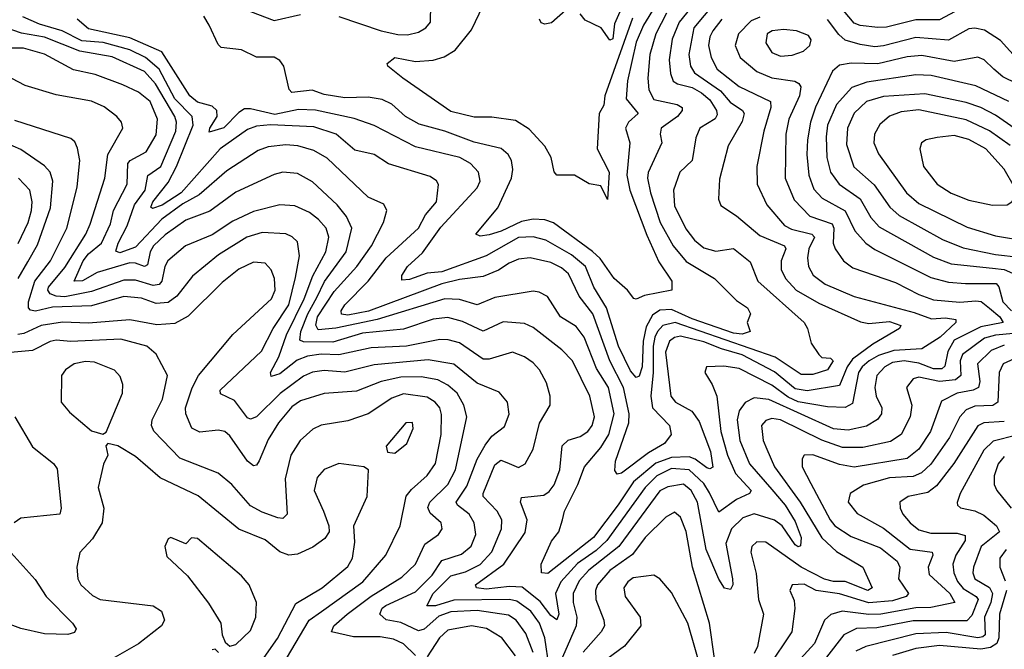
# Model space of a CAD drawing. Extents: x 1246230 to 1426786, y 660032 to 763141.
# Tile 131 of 256: x 1280491 to 1283835, y 702966 to 705103. Entities that reach past the tile are written whole.
import ezdxf

# ---------------------------------------------------------------- set-up
doc = ezdxf.new("R2010")
doc.units = 0

msp = doc.modelspace()

# ---------------------------------------------------------------- linework, layer by layer
at = {"layer": '0CON10XD'}
for points in [[(1282791.3, 705168.7), (1282730.9, 705095), (1282706.9, 705036.9), (1282696.4, 704966.4), (1282700.8, 704920.8), (1282710, 704895), (1282724.9, 704884.9), (1282775, 704872.7), (1282806.4, 704855), (1282835, 704831.3), (1282857.2, 704795), (1282859.3, 704780.7), (1282853, 704767), (1282801.2, 704735), (1282787.5, 704702.5), (1282775, 704625.7), (1282733.1, 704585), (1282711.1, 704525), (1282715, 704471.4), (1282753.2, 704393.2), (1282783.3, 704355), (1282815, 704328.3), (1282855, 704317.4), (1282915, 704326.2), (1282971.7, 704281.7), (1282997.6, 704215), (1283155.5, 704075), (1283166.5, 704055), (1283178.7, 704005), (1283205, 703966.2), (1283215, 703956.2), (1283245, 703954.2), (1283254.2, 703945), (1283235, 703914), (1283185, 703898.7), (1283145, 703898.2), (1283057, 703957), (1282716.9, 704075), (1282675, 704064.5), (1282656.8, 704045), (1282648.3, 704025), (1282642, 703995), (1282642.4, 703905), (1282634.6, 703824.6), (1282640.4, 703785), (1282698.4, 703725), (1282703.2, 703695), (1282681.5, 703665), (1282626.9, 703633.1), (1282535, 703563.3), (1282519.8, 703559.8), (1282512.4, 703572.4), (1282514.8, 703605), (1282560, 703735), (1282561.2, 703765), (1282541.5, 703855), (1282494.9, 703945), (1282437.4, 704105), (1282391.3, 704165), (1282355, 704240.4), (1282330.9, 704260.9), (1282295, 704278.5), (1282225, 704294.3), (1282185, 704290.2), (1282153.9, 704276.1), (1282117.2, 704252.8), (1282065, 704231.7), (1281985, 704221.7), (1281925, 704206.8), (1281676.3, 704113.7), (1281605, 704099.6), (1281583.7, 704103.7), (1281582.9, 704115), (1281595, 704134.7), (1281675, 704215.2), (1281736.1, 704295), (1281845.7, 704395), (1281868.9, 704441.1), (1281906.7, 704485), (1281913.2, 704543.2), (1281906.6, 704556.6), (1281885, 704570.9), (1281743.3, 704613.3), (1281695, 704645.8), (1281629.8, 704659.8), (1281566.2, 704715), (1281490.1, 704739.9), (1281343.3, 704746.7), (1281295, 704741.2), (1281265, 704730.9), (1281172.3, 704665), (1281039.9, 704515), (1280975, 704473.8), (1280942.6, 704462.6), (1280937, 704467), (1280943.3, 704485), (1280995, 704550.2), (1281023.6, 704605), (1281079.9, 704745), (1281076.9, 704775), (1281018, 704835), (1280964.7, 704935), (1280918.7, 704975), (1280865, 705000.4), (1280775, 705025.9), (1280701.7, 705031.7), (1280635.1, 705065.1), (1280558.5, 705088.5), (1280502.4, 705112.4)], [(1282550.4, 705179.6), (1282511.3, 705088.7), (1282505, 705038.6), (1282495, 705034), (1282465.6, 705075.6), (1282411.7, 705101.7), (1282395, 705122.5)], [(1282850.5, 705159.5), (1282780.7, 705075), (1282763.5, 704985), (1282769.7, 704945), (1282782.6, 704922.6), (1282871.2, 704861.2), (1282903.4, 704823.4), (1282945.4, 704795.4), (1282951.6, 704785), (1282945, 704757.5), (1282897.2, 704675), (1282868.2, 704561.8), (1282864.3, 704494.3), (1282872.2, 704472.2), (1282925, 704437.7), (1283005, 704370), (1283088.5, 704335), (1283093.5, 704325), (1283077, 704285), (1283076.8, 704255), (1283092.3, 704225), (1283128.6, 704185), (1283205, 704141), (1283347.1, 704077.1), (1283375, 704072), (1283445, 704078.4), (1283483.6, 704065), (1283478.5, 704055), (1283388.2, 704001.8), (1283319.4, 703950.6), (1283300.9, 703925), (1283275, 703860.9), (1283165, 703842.8), (1283125, 703849.7), (1283055, 703907.6), (1282945.2, 703965), (1282875, 703986.1), (1282815, 704009.1), (1282735, 704028.6), (1282715, 704024.1), (1282698.2, 704011.8), (1282684.9, 703975), (1282702.3, 703825), (1282717.9, 703805), (1282773.9, 703773.9), (1282798.9, 703738.9), (1282837.2, 703637.2), (1282845, 703583.8), (1282835, 703578.3), (1282825, 703581.7), (1282785, 703611.8), (1282765, 703618.7), (1282705, 703617.4), (1282652, 703598), (1282575.2, 703534.8), (1282524, 703456), (1282439.6, 703345), (1282285, 703223.2), (1282262.9, 703225), (1282262.5, 703255), (1282297.6, 703332.4), (1282322.2, 703365), (1282334.7, 703405.3), (1282341.9, 703435), (1282387.1, 703525), (1282409.4, 703585), (1282465, 703651), (1282492.4, 703695), (1282509.9, 703765), (1282491, 703855), (1282449.5, 703919.5), (1282408.1, 704025), (1282381.4, 704061.4), (1282328.2, 704095), (1282283.1, 704163.1), (1282255, 704178.5), (1282235, 704181.3), (1282105, 704160.4), (1282045, 704134.8), (1281985, 704153.8), (1281935, 704155.9), (1281705.1, 704084.9), (1281565, 704056.3), (1281505, 704050.8), (1281496.6, 704066.6), (1281502.2, 704095), (1281559.2, 704180.8), (1281636.3, 704265), (1281686, 704335), (1281726.9, 704415), (1281737.8, 704455), (1281727.3, 704477.3), (1281675, 704500.4), (1281535, 704632.9), (1281489.6, 704659.6), (1281435.2, 704674.8), (1281395, 704678.3), (1281335, 704671.6), (1281300.7, 704659.3), (1281195, 704590.2), (1281100.9, 704509.1), (1281045, 704477.8), (1280974, 704426), (1280885, 704330.9), (1280831.7, 704311.7), (1280817.3, 704317.3), (1280825.5, 704345), (1280856.7, 704403.3), (1280880.9, 704475), (1280917.1, 704525), (1280925.9, 704574.1), (1280970.5, 704605), (1281021.7, 704725), (1281023.9, 704755), (1281018.1, 704775), (1280952.7, 704885), (1280915, 704927.5), (1280805, 704976.6), (1280695, 704995.9), (1280575, 705044.2), (1280497.6, 705057.6), (1280435, 705079.2)], [(1282649.3, 705149.3), (1282609.6, 705085), (1282585, 705027.2), (1282555.6, 704895.6), (1282550.4, 704835), (1282591.3, 704785), (1282558.9, 704755), (1282548.4, 704735), (1282562.7, 704685), (1282552.9, 704575), (1282563, 704525), (1282621.5, 704371.5), (1282661.7, 704281.7), (1282705.4, 704215), (1282706.2, 704185), (1282613.3, 704166.7), (1282585, 704154.3), (1282577.1, 704157.1), (1282555.6, 704185), (1282510.5, 704225), (1282462.2, 704292.2), (1282436.7, 704316.7), (1282304.1, 704414.1), (1282275, 704423.8), (1282235, 704426.3), (1282195, 704417.9), (1282126, 704385), (1282085, 704373), (1282055, 704368.6), (1282040, 704375), (1282115.3, 704465), (1282161.2, 704565), (1282165.7, 704595), (1282160.8, 704625), (1282150, 704645), (1282125.9, 704665.9), (1282035, 704686.9), (1281934.8, 704725.2), (1281848.2, 704748.2), (1281801.4, 704775), (1281755, 704816.7), (1281722.1, 704832.1), (1281675, 704840.2), (1281595, 704837.9), (1281525, 704849.2), (1281483.9, 704863.9), (1281415, 704855.8), (1281406.5, 704866.5), (1281388.2, 704945), (1281374.3, 704965), (1281355, 704975.4), (1281295, 704975.7), (1281245, 705000.8), (1281175, 705008.6), (1281165, 705018.8), (1281134.4, 705085), (1281116, 705115)], [(1281575, 705113.9), (1281718.6, 705065), (1281775, 705052.4), (1281808.6, 705051.4), (1281845, 705060.4), (1281870.5, 705075), (1281886, 705095), (1281887.7, 705155)], [(1282572.1, 705107.9), (1282478.3, 704845), (1282475, 704812.5), (1282458.8, 704785), (1282452.3, 704665), (1282493.3, 704585), (1282487.5, 704492.5), (1282465, 704538.8), (1282425.6, 704545.6), (1282375.3, 704575.3), (1282315, 704575.8), (1282306.5, 704586.5), (1282296.5, 704635), (1282274.1, 704674.1), (1282221.5, 704731.5), (1282175, 704761.5), (1282095, 704772.1), (1282035, 704772.7), (1281955, 704791.8), (1281792, 704905), (1281741.2, 704945), (1281738.8, 704955), (1281765, 704975.3), (1281835, 704961.7), (1281895, 704966), (1281933.2, 704976.8), (1281970.1, 704999.9), (1282025, 705068.9), (1282065, 705151.9)], [(1282345, 705134.3), (1282297.4, 705092.6), (1282275, 705087.8), (1282262.6, 705092.6), (1282256.7, 705105)], [(1283685, 705140.6), (1283615, 705103), (1283535, 705103), (1283435, 705077.6), (1283405, 705076.7), (1283345, 705083.5), (1283325, 705091.3), (1283265, 705162.6)], [(1282875.3, 705105), (1282845.1, 705064.9), (1282834.8, 705045), (1282830.4, 705015), (1282839.6, 704975), (1282860.2, 704935), (1282935, 704876), (1283041.3, 704825), (1283042, 704805), (1283018.3, 704725), (1282994.7, 704605), (1282995.9, 704545), (1283028.9, 704475), (1283088.2, 704405), (1283111.7, 704391.7), (1283181.2, 704375), (1283190.5, 704365), (1283171.5, 704325), (1283167, 704295), (1283170.5, 704265), (1283186.3, 704236.3), (1283226.4, 704205), (1283325, 704163.2), (1283528.7, 704108.7), (1283587.5, 704087.5), (1283635, 704090.9), (1283670.6, 704085), (1283670, 704075), (1283616.7, 704025), (1283554.4, 703985.6), (1283460.2, 703979.8), (1283407.2, 703962.8), (1283375.9, 703945), (1283352.3, 703925), (1283339.6, 703905), (1283319.6, 703800.4), (1283295, 703787), (1283235, 703789), (1283135, 703805.7), (1283101.2, 703821.2), (1283045, 703862.2), (1282935, 703918.5), (1282882.8, 703927.2), (1282823.8, 703925), (1282818.1, 703905), (1282843.1, 703865), (1282858.8, 703825), (1282872.1, 703705), (1282894.9, 703624.9), (1282922.2, 703562.2), (1282975.3, 703505), (1282969.1, 703495), (1282925, 703474.8), (1282865, 703431.1), (1282833.4, 703496.6), (1282815, 703528.8), (1282764.6, 703575), (1282705, 703579.7), (1282655, 703554.2), (1282615.4, 703515), (1282485.1, 703335), (1282448.7, 703301.3), (1282385, 703257.6), (1282328.4, 703195), (1282310.5, 703155), (1282322.3, 703085), (1282315, 703066.4), (1282295, 703080.5), (1282258.4, 703128.4), (1282197.2, 703177.2), (1282155, 703179.3), (1282075, 703169.9), (1282042, 703175), (1282039.1, 703185), (1282135, 703254.5), (1282208.2, 703361.9), (1282214.8, 703405), (1282192, 703465), (1282195, 703480.8), (1282270.9, 703489.1), (1282289, 703501), (1282306.3, 703523.7), (1282325.2, 703575), (1282333.2, 703656.8), (1282353.9, 703676.1), (1282395, 703688.4), (1282420.4, 703705), (1282435, 703725.6), (1282443.2, 703755), (1282427.9, 703825), (1282368.4, 703945), (1282332.4, 703982.4), (1282235, 704057.8), (1282205, 704071.9), (1282132.8, 704077.2), (1282065, 704045.8), (1281995, 704078.8), (1281945, 704092.1), (1281895, 704086.8), (1281795, 704052.7), (1281655, 704038.6), (1281555, 704008.8), (1281455, 704009.3), (1281442.5, 704015), (1281446.4, 704045), (1281469.7, 704105), (1281499.8, 704160.2), (1281525.9, 704214.1), (1281599.8, 704315), (1281619.6, 704395), (1281601.2, 704435), (1281569.4, 704475), (1281485, 704552.9), (1281435, 704580.8), (1281385, 704585.8), (1281355, 704577.9), (1281225, 704517.6), (1281136.5, 704453.5), (1281055, 704423), (1280985, 704372.7), (1280945.2, 704335), (1280934.6, 704315), (1280925, 704271.2), (1280915.2, 704264.8), (1280885, 704276.9), (1280865, 704277.6), (1280754.8, 704245.2), (1280705, 704216.3), (1280676.7, 704215), (1280706.4, 704285), (1280725, 704308.4), (1280769.4, 704345), (1280799.8, 704410.2), (1280809.8, 704455), (1280856.3, 704545), (1280858.5, 704615), (1280866.1, 704625), (1280920.3, 704655), (1280955, 704712.2), (1280959.6, 704765), (1280934.3, 704825), (1280895, 704857.1), (1280841.9, 704881.9), (1280747.5, 704917.5), (1280673.4, 704933.4), (1280575, 704986.4), (1280503.9, 705006.1), (1280456.8, 705006.7)], [(1282687.2, 705125), (1282651.5, 705055), (1282631.5, 704985), (1282624.5, 704905), (1282628.3, 704865), (1282645, 704832.8), (1282724, 704815), (1282741.1, 704805), (1282740.4, 704795), (1282724.7, 704775), (1282669.6, 704735), (1282665.9, 704715), (1282672, 704685), (1282625.6, 704584.4), (1282623.6, 704565), (1282633.4, 704515), (1282665.9, 704415), (1282710.2, 704335), (1282755, 704282.5), (1282851.1, 704225), (1282925, 704150.4), (1282963.3, 704125), (1282973.1, 704105), (1282961.2, 704075), (1282971.9, 704045), (1282944.5, 704035.5), (1282915, 704039.1), (1282775, 704087.5), (1282705, 704119.2), (1282665, 704117.6), (1282640, 704100), (1282619.1, 704060.9), (1282608.2, 704011.8), (1282604.9, 703925.1), (1282595, 703892.9), (1282585, 703888), (1282565, 703911.1), (1282524.6, 703995), (1282484.4, 704125), (1282440.6, 704195), (1282412.3, 704265), (1282365.4, 704305.4), (1282277.5, 704355), (1282235, 704366.4), (1282185, 704364.2), (1282075, 704301.8), (1281925, 704247.6), (1281875, 704242.6), (1281815, 704220.7), (1281788.8, 704218.8), (1281789.3, 704235), (1281808.4, 704265), (1281858.8, 704311.2), (1281921.6, 704398.4), (1282045, 704532.1), (1282055.3, 704555.3), (1282048.9, 704585), (1282022.5, 704615), (1281985.5, 704635), (1281835, 704671.2), (1281695, 704744.3), (1281627.3, 704767.3), (1281495.7, 704795.7), (1281438.3, 704798.3), (1281358.2, 704781.7), (1281275, 704800.6), (1281255, 704800), (1281235, 704787.6), (1281185, 704736.6), (1281135, 704721.4), (1281136.8, 704735), (1281162.1, 704775), (1281160.3, 704795), (1281145, 704809.2), (1281095, 704823.7), (1281069, 704845), (1280973.6, 704993.6), (1280865, 705041.8), (1280725, 705072.1), (1280686.2, 705105)], [(1281275, 705130.8), (1281355, 705100.4), (1281445, 705120.8)], [(1283005, 705112.2), (1282975, 705099.6), (1282932.4, 705055), (1282921, 705015), (1282937.6, 704975), (1282995, 704927), (1283045, 704905.6), (1283124, 704894), (1283137, 704887), (1283143.4, 704875), (1283139, 704845), (1283103.7, 704765), (1283092.5, 704715), (1283090.9, 704565), (1283121.1, 704491.1), (1283175, 704436.5), (1283249.8, 704409.8), (1283256, 704395), (1283254, 704345), (1283260.8, 704325), (1283288.7, 704285), (1283320.5, 704260.5), (1283465, 704211.5), (1283545, 704170.2), (1283595, 704152.1), (1283684.3, 704144.3), (1283738.8, 704148.8), (1283756.1, 704146.1), (1283785, 704124.1), (1283819.2, 704095), (1283831.1, 704075), (1283755, 704060.3), (1283665, 704015.4), (1283643.1, 703976.9), (1283633.5, 703926.5), (1283622.6, 703917.4), (1283595, 703917.4), (1283545, 703936.9), (1283495, 703945.1), (1283455, 703939.9), (1283429.2, 703925), (1283402.4, 703895), (1283394.8, 703855), (1283400, 703825), (1283419.3, 703785), (1283417.7, 703765), (1283404.5, 703745.5), (1283367, 703723), (1283305, 703710.2), (1283255, 703714.3), (1283035, 703814.3), (1282985, 703819.5), (1282955, 703803.3), (1282935, 703775.4), (1282927.7, 703745), (1282936.8, 703675), (1282969.2, 703595), (1283045, 703508.7), (1283090.6, 703455), (1283125, 703399.2), (1283145.2, 703345), (1283143, 703317), (1283135, 703313.8), (1283125, 703320.8), (1283080.4, 703385), (1283054, 703404), (1282985, 703425.6), (1282947.4, 703412.6), (1282908.9, 703375), (1282889.4, 703325), (1282912.4, 703205), (1282913.5, 703185), (1282905, 703169.2), (1282885, 703172.9), (1282865, 703204.4), (1282822.4, 703305), (1282792.7, 703465), (1282771.2, 703505), (1282745, 703526.5), (1282692.1, 703517.9), (1282665, 703503.3), (1282526.4, 703315), (1282423.8, 703235), (1282391.2, 703198.8), (1282370.3, 703155), (1282371.3, 703125), (1282383.8, 703075), (1282381, 703045), (1282315.4, 702894.6)], [(1283885, 704962.2), (1283822.4, 705032.4), (1283767.5, 705067.5), (1283735, 705074.8), (1283715, 705072.6), (1283645, 705034), (1283535, 705042.7), (1283425, 705013.9), (1283395, 705011.5), (1283345, 705018.4), (1283294.2, 705034.2), (1283272.8, 705052.8), (1283234.3, 705104.3)], [(1283075, 704979), (1283115, 704982.7), (1283153.4, 704996.6), (1283174.4, 705015), (1283178.5, 705035), (1283169.5, 705049.5), (1283129.2, 705065), (1283085, 705070), (1283046.9, 705065), (1283030, 705055), (1283025.3, 705025), (1283045, 704991.6), (1283075, 704979)], [(1283925, 704863.2), (1283829.4, 704909.4), (1283799.4, 704935), (1283766.9, 704966.9), (1283745, 704975.8), (1283665, 704961), (1283555, 704981.4), (1283505, 704976.8), (1283405, 704952.9), (1283314.8, 704955.2), (1283275, 704949.3), (1283251.9, 704928.1), (1283193.5, 704806.5), (1283176.6, 704755), (1283166.2, 704695), (1283164.1, 704645), (1283171, 704575), (1283188.3, 704528.3), (1283216.8, 704496.8), (1283295, 704454.8), (1283326.8, 704386.8), (1283364.2, 704344.2), (1283395, 704323), (1283585, 704228.5), (1283645, 704212.2), (1283702.6, 704207.4), (1283807.4, 704207.4), (1283816, 704196), (1283830, 704145), (1283859.7, 704115)], [(1282289.4, 702905), (1282275.1, 703005.1), (1282255.9, 703055), (1282226.6, 703095), (1282179.2, 703129.2), (1282155, 703135.3), (1281965, 703132.5), (1281903.6, 703113.6), (1281873.4, 703113.4), (1281894.8, 703155), (1281955, 703215.2), (1282005, 703229.2), (1282055, 703254), (1282095, 703296.7), (1282127.6, 703375), (1282128.1, 703405), (1282112.3, 703435), (1282065, 703484.6), (1282065.3, 703495), (1282105, 703592.2), (1282125, 703607.9), (1282145, 703599.5), (1282185, 703582.8), (1282208.2, 703595), (1282234.7, 703645), (1282256.9, 703733.1), (1282292.9, 703795), (1282293.1, 703825), (1282280.2, 703870.2), (1282256.9, 703915), (1282235, 703938.5), (1282205, 703958.4), (1282165, 703974), (1282085, 703950.5), (1282065, 703950.5), (1281985, 704006), (1281946.7, 704016.7), (1281917.5, 704017.5), (1281805, 703994.9), (1281685, 703988.9), (1281575, 703965.6), (1281515, 703968.1), (1281468.6, 703961.4), (1281433.2, 703946.8), (1281375, 703900.4), (1281345, 703891.8), (1281343.4, 703905), (1281371.7, 703958.3), (1281396.9, 704033.1), (1281457.2, 704155), (1281486.5, 704233.5), (1281531.1, 704315), (1281541.2, 704365), (1281531.7, 704395), (1281506.4, 704425), (1281475, 704448.8), (1281425, 704471.8), (1281375, 704474.7), (1281285, 704452.2), (1281215, 704418.7), (1281145, 704373.1), (1281053.8, 704335), (1280994.3, 704285), (1280984.3, 704265.7), (1280974.1, 704215.9), (1280965, 704204), (1280945, 704200.4), (1280885, 704218.5), (1280845, 704219.3), (1280735, 704180.5), (1280645, 704162.8), (1280615, 704164.4), (1280595, 704172.9), (1280586.5, 704185), (1280588.9, 704195), (1280645, 704261.5), (1280715.6, 704375), (1280730.5, 704409.5), (1280779.8, 704565), (1280790.5, 704645), (1280840.9, 704735), (1280837.3, 704755), (1280821.5, 704775), (1280777.5, 704807.5), (1280735, 704826.8), (1280615, 704847.6), (1280510.3, 704880.3), (1280465, 704903.3)], [(1283850, 704825), (1283738.4, 704878.4), (1283586.8, 704913.2), (1283535, 704916.5), (1283368.6, 704891.4), (1283316.9, 704873.1), (1283264.7, 704815.3), (1283234.6, 704745), (1283229.6, 704705), (1283232.6, 704635), (1283245.2, 704585), (1283274.4, 704544.4), (1283345, 704494.8), (1283382, 704432), (1283409.7, 704399.7), (1283595, 704297.2), (1283654.9, 704274.9), (1283795, 704259.4), (1283834.7, 704254.7), (1283862.6, 704242.6)], [(1283898.4, 704715), (1283805, 704779.1), (1283755, 704804.8), (1283705, 704822.4), (1283565, 704851.8), (1283425, 704842.4), (1283367.5, 704825), (1283325, 704785.9), (1283302.9, 704735), (1283299.4, 704679.4), (1283324, 704604), (1283393.1, 704543.1), (1283446.2, 704466.2), (1283478.1, 704438.1), (1283625, 704357.1), (1283695, 704329.2), (1283805, 704306.2), (1283885, 704297.5)], [(1283855, 704675.6), (1283785, 704725.8), (1283705, 704763.1), (1283545, 704797.1), (1283485, 704790.8), (1283444.6, 704775.4), (1283412.2, 704747.8), (1283394.1, 704715), (1283392.4, 704685), (1283408.2, 704648.2), (1283502.4, 704515), (1283545, 704478.7), (1283708.3, 704398.3), (1283805, 704369.8), (1283915, 704350.9)], [(1282235, 702955.4), (1282209.5, 703019.5), (1282177, 703065), (1282151.7, 703081.7), (1282045, 703097.6), (1281955, 703092.6), (1281915, 703078.5), (1281865, 703034), (1281845, 703028.6), (1281785, 703057.3), (1281735.4, 703065.4), (1281714.7, 703085), (1281721.8, 703105), (1281734.3, 703115), (1281835, 703161.2), (1281892.2, 703217.8), (1281925, 703266.9), (1281991.6, 703288.4), (1282024.4, 703315.6), (1282040.2, 703355), (1282034.8, 703395), (1282017.3, 703425), (1281978.1, 703455), (1281973.4, 703465), (1282010.2, 703519.8), (1282045, 703611.5), (1282071.5, 703658.5), (1282095, 703689.7), (1282137.8, 703722.2), (1282153.6, 703763.6), (1282147.3, 703805), (1282119, 703839), (1282045, 703869), (1281965, 703934.3), (1281878.7, 703948.7), (1281695, 703931.6), (1281595, 703906.2), (1281525, 703912.1), (1281485, 703907), (1281455, 703893), (1281376.2, 703833.8), (1281295, 703755.3), (1281275, 703746.7), (1281265, 703751.3), (1281220.8, 703810.8), (1281172.9, 703832.9), (1281171.8, 703845), (1281312.6, 703977.4), (1281352.3, 704055), (1281405.3, 704135), (1281427.9, 704227.9), (1281441.2, 704301.2), (1281435, 704348.9), (1281416.5, 704366.5), (1281395, 704376.4), (1281315, 704380.2), (1281262.9, 704365), (1281166, 704305), (1281077.7, 704232.3), (1281025.3, 704165), (1280995, 704143), (1280955, 704140.2), (1280905, 704158.1), (1280845, 704164), (1280735, 704132.3), (1280603, 704127), (1280545, 704113.4), (1280527.5, 704117.5), (1280521, 704125), (1280520.9, 704145), (1280542.6, 704215), (1280596.2, 704285), (1280651.7, 704395), (1280686.1, 704535), (1280692.3, 704592.3), (1280695.3, 704625), (1280687.3, 704667.3), (1280678.1, 704688.1), (1280665, 704699.5), (1280475, 704761.1)], [(1283795, 704473.2), (1283845, 704474.5), (1283860.8, 704485), (1283868.8, 704501.2), (1283870, 704535), (1283835, 704595.4), (1283771.8, 704665), (1283715, 704696.3), (1283665, 704709.6), (1283606.4, 704703.6), (1283570, 704695), (1283554.2, 704685), (1283547.8, 704665), (1283560.8, 704605), (1283607.3, 704545), (1283655, 704514.7), (1283715, 704490.6), (1283795, 704473.2)], [(1280486.2, 704225), (1280519.3, 704280.7), (1280551.1, 704338.9), (1280596.2, 704465), (1280603.7, 704555), (1280594.2, 704585), (1280575, 704607.2), (1280495, 704662.7), (1280416.3, 704696.3)], [(1280486.3, 704343.7), (1280519.7, 704415), (1280531.6, 704455), (1280534, 704485), (1280525.7, 704525), (1280486.6, 704565)], [(1281835.3, 702945), (1281795, 702984), (1281760.3, 703000.3), (1281715, 703008.7), (1281625, 703008.4), (1281550.5, 703025), (1281557.8, 703045), (1281603.2, 703085), (1281685, 703146.5), (1281788.9, 703211.1), (1281835.9, 703255), (1281867.2, 703322.8), (1281913.5, 703355), (1281926.4, 703375), (1281922.5, 703395), (1281885, 703428.2), (1281876.9, 703446.9), (1281884.4, 703465.6), (1281945.5, 703525.5), (1281970.7, 703575), (1282010.2, 703755), (1281999.8, 703795), (1281976.6, 703835), (1281945, 703862.3), (1281910.9, 703880.9), (1281855, 703891.3), (1281785, 703889.9), (1281718.9, 703875), (1281635, 703842.4), (1281525, 703834.3), (1281445, 703809.8), (1281415, 703788.8), (1281369.6, 703735), (1281335, 703678.2), (1281305, 703605.6), (1281295, 703591.4), (1281285, 703588.1), (1281265, 703604.6), (1281205, 703690.4), (1281187.8, 703705), (1281165, 703710), (1281103, 703703), (1281076.2, 703716.2), (1281055.3, 703765.3), (1281053.9, 703785), (1281076.4, 703853.6), (1281098.2, 703895), (1281215.5, 704035), (1281346.6, 704155), (1281358.3, 704185), (1281356.8, 704225), (1281345, 704254.5), (1281325, 704277.1), (1281285, 704280), (1281235, 704256.2), (1281179.3, 704210.7), (1281063.4, 704096.6), (1281017.7, 704072.3), (1280957.4, 704067.4), (1280865, 704084), (1280725, 704072.9), (1280636.1, 704076.1), (1280564.5, 704065), (1280505, 704037.8), (1280485, 704034.8)], [(1283939.6, 704045), (1283805, 704032.5), (1283767.8, 704022.2), (1283693.1, 703966.9), (1283684.9, 703945), (1283687, 703895), (1283669.2, 703880.8), (1283614.9, 703874.9), (1283545, 703889.1), (1283525.9, 703884.1), (1283502.9, 703855), (1283521.2, 703795), (1283515.8, 703755), (1283484.8, 703695.2), (1283448.5, 703671.5), (1283355, 703650.8), (1283285, 703651.4), (1283215, 703675.4), (1283075, 703745.1), (1283045, 703749.3), (1283025, 703742.9), (1283010.8, 703725), (1283016.5, 703675), (1283028, 703645), (1283054.4, 703585), (1283142.2, 703465), (1283215, 703344.3), (1283265, 703297.3), (1283354.4, 703245), (1283386.4, 703175), (1283372, 703165), (1283295, 703195.7), (1283255, 703195.8), (1283224.4, 703204.4), (1283145, 703244.2), (1283025, 703330), (1282995, 703331.1), (1282977.8, 703315), (1282973.9, 703295), (1282992.8, 703222.8), (1283000.2, 703135), (1283016.9, 703085), (1282996.6, 702975), (1282985, 702951.6)], [(1281397.8, 702935), (1281474.8, 703065), (1281516.4, 703093.6), (1281656.5, 703195), (1281734.1, 703285.9), (1281783.4, 703385), (1281804.2, 703485.8), (1281821.2, 703508.8), (1281875, 703555.4), (1281903.3, 703596.7), (1281922.8, 703695), (1281923.4, 703763.4), (1281918.1, 703785), (1281901.6, 703805), (1281875, 703821.2), (1281795, 703833.6), (1281755, 703818.5), (1281675, 703764.8), (1281605, 703741.2), (1281515, 703726.5), (1281486.5, 703713.5), (1281443.2, 703675), (1281412.2, 703625), (1281392.8, 703545), (1281399.3, 703425), (1281385, 703410), (1281367.9, 703412.1), (1281315, 703431), (1281275, 703453.1), (1281211.1, 703525), (1281165, 703564.1), (1281035, 703614.7), (1280946.5, 703706.5), (1280938.4, 703725), (1280940.8, 703745), (1280976.2, 703815), (1280993.1, 703895), (1280955, 703967.8), (1280923.3, 703995), (1280835, 704018.3), (1280665, 704011.2), (1280615, 704015.4), (1280595, 704010.9), (1280535, 703979.7), (1280435, 703970.7)], [(1283835, 703998.2), (1283790.2, 703979.8), (1283743.6, 703935), (1283751.5, 703875), (1283747.5, 703855), (1283729.5, 703845), (1283675, 703834.9), (1283621.7, 703808.3), (1283584.8, 703705), (1283545, 703644.7), (1283505, 703613), (1283325, 703584.2), (1283275, 703592.9), (1283185, 703626.2), (1283155, 703625.4), (1283148.1, 703611.9), (1283148.6, 703585), (1283178.4, 703528.4), (1283243, 703405), (1283259.5, 703385), (1283315, 703348.5), (1283415, 703310.4), (1283471.3, 703265), (1283480.6, 703245), (1283475.8, 703205), (1283509.5, 703155), (1283501.1, 703145), (1283455, 703130.2), (1283375, 703123.2), (1283275, 703153.6), (1283195.6, 703165.6), (1283155, 703186.8), (1283115, 703184.3), (1283106.7, 703165), (1283121.3, 703131.3), (1283124.1, 703104.1), (1283112.9, 703025), (1283033.5, 702905)], [(1283895.9, 703964.1), (1283831.4, 703935), (1283817.4, 703905), (1283813, 703805), (1283796.1, 703793.9), (1283735, 703791.2), (1283705, 703779.2), (1283684.3, 703755), (1283648.5, 703685), (1283585.7, 703594.3), (1283554.2, 703565), (1283525, 703552.5), (1283445, 703547.7), (1283356.9, 703523.1), (1283311.5, 703495), (1283305.2, 703465), (1283335, 703426.8), (1283425, 703376.8), (1283515, 703305.5), (1283590.4, 703295), (1283592.7, 703285), (1283576.5, 703245), (1283579.5, 703219.5), (1283650.4, 703155), (1283666.8, 703125), (1283585, 703107.4), (1283535, 703106.4), (1283415.1, 703085.1), (1283375, 703083.8), (1283284.8, 703095.2), (1283245.5, 703084.5), (1283224.2, 703065), (1283190.2, 702985), (1283106.2, 702893.8)], [(1280773.3, 703696.7), (1280785, 703702.5), (1280840.4, 703835), (1280840.9, 703865), (1280832.4, 703892.4), (1280813, 703913), (1280745, 703940), (1280715, 703942.9), (1280675.8, 703935), (1280646.9, 703915), (1280633.6, 703895), (1280632.5, 703805), (1280660.8, 703770.8), (1280735, 703707.5), (1280773.3, 703696.7)], [(1280474.6, 703754.6), (1280535, 703653.5), (1280606.5, 703596.5), (1280618.7, 703578.7), (1280631.5, 703445), (1280627.5, 703425), (1280495, 703411.1), (1280472.5, 703395)], [(1281765, 703631.9), (1281805.6, 703665), (1281827.8, 703715), (1281825, 703735.8), (1281802, 703735), (1281736, 703655), (1281740, 703635), (1281765, 703631.9)], [(1283835, 703739.1), (1283765.9, 703734.1), (1283745, 703724.8), (1283663.2, 703596.8), (1283605, 703521), (1283575, 703498), (1283508.6, 703485), (1283480, 703465), (1283480.8, 703445), (1283490.7, 703425), (1283515, 703394.7), (1283545, 703371.7), (1283585, 703359.8), (1283675, 703360.4), (1283701.8, 703351.8), (1283701.6, 703335), (1283670.2, 703285), (1283660.2, 703255), (1283663, 703225), (1283676, 703196), (1283695, 703172.5), (1283739.8, 703145), (1283746.6, 703135), (1283725, 703081.1), (1283707.8, 703062.2), (1283525, 703062.1), (1283401.6, 703038.4), (1283333.2, 703036.8), (1283290.3, 703015), (1283230.9, 702939.1)], [(1281306, 702915), (1281367.2, 703002.8), (1281428.4, 703121.6), (1281518.8, 703175), (1281605, 703247.3), (1281621.3, 703275), (1281629.3, 703329.3), (1281626.2, 703385), (1281671.1, 703485), (1281676.2, 703575), (1281660, 703585), (1281575, 703596.5), (1281525, 703576.4), (1281501.4, 703548.6), (1281490.8, 703505), (1281523.3, 703435), (1281541.4, 703385), (1281542.5, 703365), (1281527.6, 703342.4), (1281487, 703313), (1281435, 703288.5), (1281405, 703285.3), (1281375, 703296.7), (1281325, 703337.1), (1281235, 703373.7), (1281096.9, 703486.9), (1280968.3, 703548.3), (1280885, 703620), (1280825, 703656), (1280790, 703665), (1280783.6, 703656.4), (1280790, 703625), (1280775.5, 703594.5), (1280758.1, 703515), (1280777.1, 703445), (1280771.5, 703395), (1280738.8, 703341.2), (1280695.5, 703294.5), (1280685.7, 703244.3), (1280688.1, 703205), (1280698.6, 703185), (1280738.8, 703148.8), (1280764, 703135), (1280945, 703113.8), (1280973.3, 703095), (1280983.5, 703065), (1280973.3, 703045), (1280895.2, 702984.8), (1280768.4, 702911.6)], [(1283877, 703693), (1283797.4, 703672.6), (1283765, 703641.6), (1283684.7, 703495), (1283674.6, 703464.6), (1283675.6, 703455), (1283686.6, 703446.6), (1283735, 703436.2), (1283765, 703421.1), (1283808, 703385), (1283818.8, 703365), (1283756.9, 703315), (1283730.6, 703245), (1283728.4, 703225), (1283734.3, 703205), (1283785, 703175.2), (1283794.4, 703155), (1283789.7, 703125), (1283767.7, 703075), (1283769.8, 703015), (1283762.4, 703007.6), (1283744.9, 703005.1), (1283637.7, 703022.3), (1283535, 703018), (1283364.6, 702975.4), (1283330.9, 702959.1)], [(1283835, 703620.2), (1283814.4, 703595), (1283800.6, 703555), (1283800.2, 703525), (1283809, 703505), (1283858.4, 703445)], [(1282850.2, 702935), (1282833.9, 703055), (1282776.5, 703245), (1282755, 703365.7), (1282735, 703414.4), (1282715, 703431.5), (1282685, 703414.6), (1282615, 703345.8), (1282572.8, 703287.2), (1282495, 703233.8), (1282453.1, 703185), (1282446.9, 703165), (1282448.3, 703135), (1282475.2, 703065), (1282476.8, 703045), (1282466.3, 703025), (1282405, 702956.6)], [(1281205, 702976.2), (1281225, 702982), (1281275, 703029.2), (1281292.7, 703075), (1281295.5, 703125), (1281270, 703185), (1281245, 703215.7), (1281095, 703341.4), (1281075, 703343.8), (1281055, 703323.8), (1281005, 703345.7), (1280995, 703341.2), (1280984.3, 703314.3), (1280991.3, 703281.3), (1281060.8, 703215), (1281132.2, 703122.2), (1281173.8, 703055), (1281178.8, 703015), (1281189.5, 702989.5), (1281205, 702976.2)], [(1280452.2, 703305), (1280543.2, 703203.2), (1280580.8, 703145), (1280670, 703055), (1280682.9, 703035), (1280677.2, 703022.8), (1280655, 703015.5), (1280575, 703018.8), (1280495, 703036.7), (1280435, 703058.7)], [(1283841.3, 703305), (1283820, 703275), (1283819.6, 703245), (1283838, 703198)], [(1282829.1, 702815), (1282759.7, 703055), (1282705, 703158.5), (1282665, 703205.6), (1282645, 703217.9), (1282575, 703208.2), (1282556.5, 703195), (1282542.9, 703175), (1282546.9, 703145), (1282598.2, 703075), (1282600.4, 703045), (1282545, 702976.5), (1282463.2, 702916.8)], [(1283842.7, 703165), (1283818.2, 703085), (1283816.8, 703005), (1283810, 702985), (1283787.6, 702972.4), (1283755, 702966.6), (1283615, 702978.8), (1283535, 702969.1), (1283455, 702944.9)], [(1282175, 702943.9), (1282129.1, 703005), (1282076, 703036), (1282025, 703045.7), (1281945, 703031.2), (1281916.3, 703005), (1281875, 702940)], [(1281166.2, 702955), (1281155, 702966.7), (1281145, 702964)]]:
    msp.add_lwpolyline(points, dxfattribs=at)

doc.saveas('drawing.dxf')
